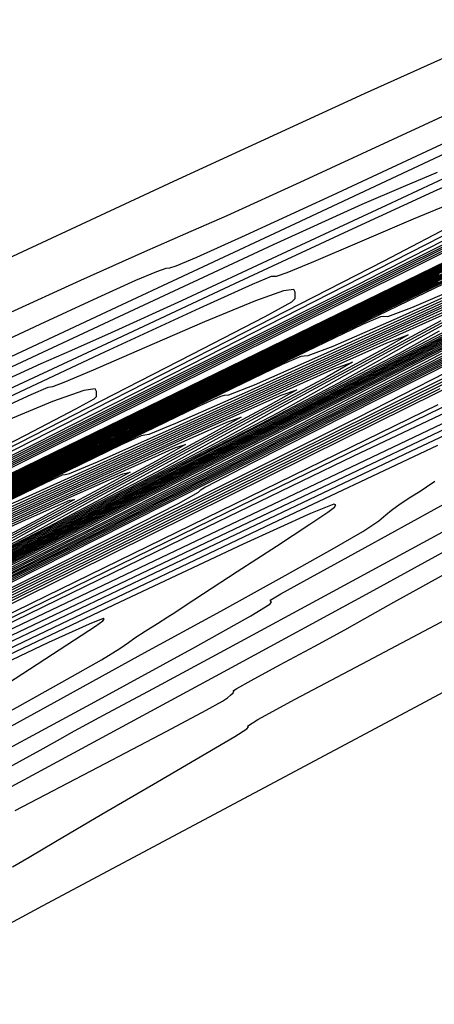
# Model space of a CAD drawing. Extents: x 3249832 to 3255657, y 13789405 to 13793316.
# Tile 80 of 256: x 3255034 to 3255049, y 13790405 to 13790441. Entities that reach past the tile are written whole.
import ezdxf

# ---------------------------------------------------------------- set-up
doc = ezdxf.new("R2010")
doc.units = 0
doc.header["$LTSCALE"] = 100
doc.header["$MEASUREMENT"] = 0
for name, color, linetype in [('GRATIO_CON', 10, 'CONTINUOUS'), ('GRATIO_ICON', 7, 'CONTINUOUS'), ('TARGETS_EAST', 7, 'CONTINUOUS')]:
    doc.layers.add(name, color=color, linetype=linetype)

# ---------------------------------------------------------------- blocks, each defined once
blk = doc.blocks.new('Gratio_032316_contours')
at = {"layer": 'GRATIO_CON', "color": 5, "linetype": 'Continuous', "flags": 128}
for points in [[(3255102.376, 13790454.514), (3255100.397, 13790453.348), (3255094.891, 13790450.473), (3255084.822, 13790445.409), (3255071.812, 13790438.943), (3255058.146, 13790432.178), (3255045.835, 13790426.086), (3255035.81, 13790421.121), (3255028.727, 13790417.609), (3255024.933, 13790415.721), (3255023.539, 13790415.016), (3255023.346, 13790414.902), (3255022.892, 13790414.661), (3255019.669, 13790413.075), (3255010.909, 13790408.8), (3254995.179, 13790401.142), (3254976.398, 13790392.004), (3254959.823, 13790383.94), (3254949.472, 13790378.903), (3254944.399, 13790376.446)], [(3254945.148, 13790381.07), (3254949.162, 13790383.059), (3254955.73, 13790386.315), (3254966.266, 13790391.54), (3254981.26, 13790398.975), (3254997.501, 13790407.03), (3255010.856, 13790413.652), (3255018.269, 13790417.325), (3255021.002, 13790418.677), (3255021.393, 13790418.869), (3255021.921, 13790419.126), (3255025.61, 13790420.926), (3255035.622, 13790425.808), (3255053.551, 13790434.549), (3255074.704, 13790444.861), (3255092.82, 13790453.693), (3255103.189, 13790458.746)], [(3255049.295, 13790427.903), (3255034.796, 13790420.73), (3255026.693, 13790416.724), (3255023.708, 13790415.247), (3255023.286, 13790415.027), (3255022.925, 13790414.83), (3255020.356, 13790413.553), (3255013.362, 13790410.128), (3255000.744, 13790403.978), (3254985.353, 13790396.486), (3254971.056, 13790389.526), (3254960.894, 13790384.575), (3254954.618, 13790381.525), (3254951.151, 13790379.867), (3254949.499, 13790379.134), (3254948.991, 13790379.009), (3254949.034, 13790379.21), (3254949.064, 13790379.461), (3254948.626, 13790379.499), (3254947.293, 13790379.064), (3254944.853, 13790378.016)], [(3254946.184, 13790381.412), (3254947.082, 13790381.93), (3254948.973, 13790382.908), (3254952.29, 13790384.566), (3254957.413, 13790387.106), (3254964.602, 13790390.669), (3254973.645, 13790395.151), (3254984.207, 13790400.388), (3254995.707, 13790406.09), (3255006.554, 13790411.469), (3255014.911, 13790415.613), (3255019.484, 13790417.879), (3255021.17, 13790418.713), (3255021.411, 13790418.832), (3255021.909, 13790419.077), (3255025.394, 13790420.779), (3255034.856, 13790425.394), (3255051.809, 13790433.66), (3255071.879, 13790443.444), (3255089.216, 13790451.897), (3255099.404, 13790456.862), (3255103.752, 13790458.972)], [(3255059.877, 13790433.255), (3255045.369, 13790426.058), (3255033.035, 13790419.96), (3255026.141, 13790416.558), (3255023.599, 13790415.307), (3255023.238, 13790415.124), (3255022.969, 13790414.975), (3255021.048, 13790414.016), (3255015.818, 13790411.449), (3255006.31, 13790406.812), (3254994.308, 13790400.967), (3254982.288, 13790395.111), (3254972.317, 13790390.248), (3254964.836, 13790386.604), (3254959.883, 13790384.214), (3254957.34, 13790383.037), (3254956.494, 13790382.733), (3254956.477, 13790382.887), (3254956.473, 13790383.098), (3254955.869, 13790383.032), (3254954.099, 13790382.369), (3254950.874, 13790380.933), (3254947.008, 13790379.13), (3254943.588, 13790377.507)], [(3254944.75, 13790380.444), (3254947.941, 13790382.052), (3254950.553, 13790383.395), (3254951.983, 13790384.176), (3254952.908, 13790384.715), (3254954.329, 13790385.486), (3254957.177, 13790386.934), (3254962.101, 13790389.386), (3254969.677, 13790393.142), (3254980.042, 13790398.279), (3254991.559, 13790403.987), (3255002.149, 13790409.236), (3255010.154, 13790413.204), (3255015.608, 13790415.909), (3255018.966, 13790417.574), (3255020.699, 13790418.432), (3255021.337, 13790418.749), (3255021.428, 13790418.796), (3255021.897, 13790419.027), (3255025.179, 13790420.632), (3255034.089, 13790424.979), (3255050.068, 13790432.771)], [(3255053.401, 13790430.143), (3255041.443, 13790424.212), (3255031.276, 13790419.186), (3255025.592, 13790416.384), (3255023.496, 13790415.356), (3255023.197, 13790415.208), (3255023.018, 13790415.109), (3255021.745, 13790414.471), (3255018.276, 13790412.767), (3255011.877, 13790409.645), (3255003.264, 13790405.448), (3254993.52, 13790400.697), (3254983.739, 13790395.92), (3254975.055, 13790391.683), (3254968.615, 13790388.56), (3254965.181, 13790386.939), (3254963.997, 13790386.457)], [(3254945.013, 13790380.535), (3254948.742, 13790382.401), (3254952.94, 13790384.512), (3254956.401, 13790386.275), (3254958.339, 13790387.304), (3254959.631, 13790388.018), (3254961.576, 13790389.042), (3254965.323, 13790390.931), (3254971.445, 13790393.976), (3254980.368, 13790398.398), (3254991.984, 13790404.155), (3255004.052, 13790410.136), (3255013.793, 13790414.964), (3255019.179, 13790417.635), (3255021.163, 13790418.62), (3255021.445, 13790418.764), (3255021.884, 13790418.982), (3255024.963, 13790420.487), (3255033.322, 13790424.566), (3255048.326, 13790431.882), (3255066.229, 13790440.611)], [(3255049.534, 13790428.495), (3255046.279, 13790426.832), (3255040.45, 13790423.92), (3255033.591, 13790420.518), (3255027.76, 13790417.636), (3255024.224, 13790415.894), (3255021.094, 13790414.362), (3255015.688, 13790411.719), (3255006.327, 13790407.138), (3254995.327, 13790401.759), (3254986.003, 13790397.216), (3254980.841, 13790394.733), (3254978.999, 13790393.904), (3254978.805, 13790393.917), (3254978.682, 13790394), (3254977.434, 13790393.553), (3254973.963, 13790392.02), (3254967.701, 13790389.106), (3254960.213, 13790385.567), (3254953.595, 13790382.421), (3254949.446, 13790380.449), (3254947.372, 13790379.477), (3254946.479, 13790379.092), (3254946.011, 13790378.941)], [(3254946.059, 13790380.94), (3254947.772, 13790381.83), (3254951.223, 13790383.563), (3254956.727, 13790386.317), (3254962.938, 13790389.431), (3254968.097, 13790392.035), (3254971.051, 13790393.558), (3254973.079, 13790394.624), (3254976.069, 13790396.153), (3254981.433, 13790398.835), (3254988.675, 13790402.432), (3254996.825, 13790406.471), (3255004.927, 13790410.485), (3255012.077, 13790414.029), (3255017.386, 13790416.664), (3255020.647, 13790418.283), (3255024.38, 13790420.118), (3255031.789, 13790423.737), (3255044.843, 13790430.104), (3255060.579, 13790437.777)], [(3255055.59, 13790431.832), (3255047.096, 13790427.55), (3255042.387, 13790425.168), (3255040.696, 13790424.297), (3255040.5, 13790424.168), (3255040.424, 13790424.091), (3255039.681, 13790423.683), (3255037.636, 13790422.638), (3255033.974, 13790420.808), (3255029.665, 13790418.671), (3255026.001, 13790416.86), (3255023.953, 13790415.851), (3255023.197, 13790415.481), (3255023.088, 13790415.431), (3255023.087, 13790415.432), (3255023.087, 13790415.432), (3255023.087, 13790415.43), (3255022.858, 13790415.316), (3255021.257, 13790414.529), (3255016.908, 13790412.397), (3255009.127, 13790408.585), (3254999.983, 13790404.113)], [(3254954.328, 13790385.077), (3254960.72, 13790388.274), (3254967.938, 13790391.89), (3254973.945, 13790394.915), (3254977.407, 13790396.686), (3254979.803, 13790397.927), (3254983.316, 13790399.708), (3254989.487, 13790402.788), (3254997.29, 13790406.66), (3255005.054, 13790410.507), (3255011.398, 13790413.65), (3255016.089, 13790415.975), (3255019.182, 13790417.512), (3255021.162, 13790418.497), (3255024.23, 13790420.005), (3255031.022, 13790423.323), (3255043.101, 13790429.215), (3255057.754, 13790436.36)], [(3255058.974, 13790433.609), (3255047.534, 13790427.838), (3255037.818, 13790422.946), (3255032.403, 13790420.216), (3255030.427, 13790419.214), (3255030.163, 13790419.069), (3255030.132, 13790419.037), (3255029.828, 13790418.871), (3255028.994, 13790418.444), (3255027.498, 13790417.697), (3255025.739, 13790416.824), (3255024.243, 13790416.085), (3255023.407, 13790415.673), (3255023.099, 13790415.521), (3255023.055, 13790415.498), (3255022.873, 13790415.405), (3255021.597, 13790414.775), (3255018.131, 13790413.073), (3255011.929, 13790410.033), (3255004.639, 13790406.468), (3254998.461, 13790403.457)], [(3254957.433, 13790386.591), (3254964.712, 13790390.232), (3254972.937, 13790394.35), (3254979.793, 13790397.795), (3254983.763, 13790399.813), (3254986.526, 13790401.229), (3254990.563, 13790403.264), (3254997.542, 13790406.74), (3255005.905, 13790410.888), (3255013.283, 13790414.543), (3255017.869, 13790416.814), (3255020.102, 13790417.922), (3255020.979, 13790418.361), (3255021.677, 13790418.711), (3255024.081, 13790419.892), (3255030.256, 13790422.909), (3255041.36, 13790428.327), (3255054.929, 13790434.943)], [(3255053.531, 13790430.927), (3255041.449, 13790424.837), (3255031.178, 13790419.668), (3255025.439, 13790416.781), (3255023.324, 13790415.716), (3255023.023, 13790415.562), (3255022.888, 13790415.491), (3255021.937, 13790415.019), (3255019.354, 13790413.748), (3255014.731, 13790411.481), (3255009.296, 13790408.822), (3255004.69, 13790406.577), (3255002.139, 13790405.35), (3255001.229, 13790404.941), (3255001.133, 13790404.947), (3255000.89, 13790404.902), (3254999, 13790404.075), (3254993.828, 13790401.672), (3254984.528, 13790397.279), (3254973.418, 13790392.003), (3254963.602, 13790387.334), (3254957.451, 13790384.41)], [(3254955.42, 13790385.538), (3254960.539, 13790388.105), (3254968.704, 13790392.19), (3254977.936, 13790396.809), (3254985.641, 13790400.675), (3254990.073, 13790402.918), (3254992.881, 13790404.349), (3254996.563, 13790406.203), (3255002.827, 13790409.321), (3255010.227, 13790412.992), (3255016.525, 13790416.116), (3255020.339, 13790418.009), (3255023.699, 13790419.665), (3255029.489, 13790422.496), (3255039.618, 13790427.438), (3255052.104, 13790433.527)], [(3255056.339, 13790432.483), (3255047.938, 13790428.228), (3255038.052, 13790423.245), (3255029.649, 13790419.017), (3255024.952, 13790416.656), (3255023.221, 13790415.788), (3255022.972, 13790415.666), (3255022.97, 13790415.668), (3255022.968, 13790415.669), (3255022.967, 13790415.669), (3255022.924, 13790415.647), (3255022.622, 13790415.497), (3255021.802, 13790415.094), (3255020.334, 13790414.374), (3255018.609, 13790413.531), (3255017.147, 13790412.818), (3255016.338, 13790412.429), (3255016.049, 13790412.299), (3255016.018, 13790412.301), (3255015.696, 13790412.169), (3255013.377, 13790411.089), (3255007.071, 13790408.106), (3254995.747, 13790402.727)], [(3254957.43, 13790386.431), (3254960.519, 13790388.009), (3254966.749, 13790391.134), (3254976.689, 13790396.105), (3254987.935, 13790401.728), (3254997.336, 13790406.435), (3255002.653, 13790409.107), (3255005.274, 13790410.433), (3255007.496, 13790411.551), (3255011.025, 13790413.307), (3255015.193, 13790415.376), (3255018.74, 13790417.136), (3255020.959, 13790418.239), (3255023.347, 13790419.416), (3255027.955, 13790421.669), (3255036.09, 13790425.638), (3255046.093, 13790430.517), (3255055.564, 13790435.136)], [(3255052.609, 13790430.66), (3255045.141, 13790426.878), (3255036.354, 13790422.449), (3255028.884, 13790418.691), (3255024.709, 13790416.594), (3255023.169, 13790415.823), (3255022.946, 13790415.716), (3255022.585, 13790415.548), (3255020.073, 13790414.356), (3255013.26, 13790411.115), (3255001.031, 13790405.297), (3254986.427, 13790398.347), (3254973.522, 13790392.207), (3254965.43, 13790388.358), (3254961.398, 13790386.453)], [(3254958.331, 13790386.769), (3254959.704, 13790387.53), (3254963.068, 13790389.245), (3254969.854, 13790392.648), (3254980.682, 13790398.063), (3254992.934, 13790404.188), (3255003.184, 13790409.315), (3255008.943, 13790412.202), (3255011.47, 13790413.474), (3255012.963, 13790414.225), (3255015.124, 13790415.301), (3255017.676, 13790416.568), (3255019.848, 13790417.647), (3255021.269, 13790418.354), (3255023.171, 13790419.292), (3255027.188, 13790421.256), (3255034.344, 13790424.748), (3255043.235, 13790429.084), (3255051.849, 13790433.285)], [(3255052.701, 13790430.8), (3255048.879, 13790428.838), (3255042.345, 13790425.528), (3255034.656, 13790421.653), (3255028.119, 13790418.366), (3255024.465, 13790416.531), (3255023.117, 13790415.858), (3255022.922, 13790415.766), (3255022.92, 13790415.768), (3255022.918, 13790415.77), (3255022.917, 13790415.77), (3255022.575, 13790415.606), (3255020.18, 13790414.464), (3255013.678, 13790411.367), (3255002.001, 13790405.809), (3254988.027, 13790399.159), (3254975.618, 13790393.254), (3254967.731, 13790389.503), (3254963.691, 13790387.594), (3254961.918, 13790386.783)], [(3254959.679, 13790386.761), (3254959.609, 13790386.907), (3254959.611, 13790387.087), (3254959.842, 13790387.364), (3254960.493, 13790387.812), (3254961.978, 13790388.628), (3254965.618, 13790390.481), (3254972.959, 13790394.162), (3254984.674, 13790400.02), (3254997.933, 13790406.647), (3255009.032, 13790412.195), (3255015.233, 13790415.297), (3255017.666, 13790416.516), (3255018.429, 13790416.899), (3255019.223, 13790417.294), (3255020.159, 13790417.76), (3255020.956, 13790418.157), (3255021.579, 13790418.47), (3255022.995, 13790419.167), (3255026.421, 13790420.843), (3255032.598, 13790423.857), (3255040.378, 13790427.651), (3255048.134, 13790431.435), (3255054.572, 13790434.577)], [(3255050.906, 13790429.99), (3255048.463, 13790428.716), (3255045.15, 13790427.015), (3255039.549, 13790424.179), (3255032.958, 13790420.857), (3255027.355, 13790418.04), (3255024.222, 13790416.469), (3255023.065, 13790415.894), (3255022.897, 13790415.815), (3255022.895, 13790415.818), (3255022.894, 13790415.819), (3255022.894, 13790415.818), (3255022.569, 13790415.659), (3255020.289, 13790414.57), (3255014.097, 13790411.619), (3255002.972, 13790406.322), (3254989.628, 13790399.971), (3254977.714, 13790394.302)], [(3254975.61, 13790395.449), (3254987.64, 13790401.466), (3255001.232, 13790408.259), (3255012.603, 13790413.944), (3255019.086, 13790417.185), (3255022.469, 13790418.868), (3255025.654, 13790420.429), (3255030.853, 13790422.967), (3255037.52, 13790426.218), (3255044.419, 13790429.584), (3255050.541, 13790432.572)], [(3255053.514, 13790431.465), (3255046.345, 13790427.817), (3255042.23, 13790425.709), (3255039.986, 13790424.549), (3255037.69, 13790423.37), (3255033.956, 13790421.479), (3255029.562, 13790419.265), (3255025.825, 13790417.389), (3255023.735, 13790416.344), (3255022.963, 13790415.961), (3255022.851, 13790415.908), (3255022.559, 13790415.764), (3255020.507, 13790414.781), (3255014.936, 13790412.121), (3255004.913, 13790407.347), (3254992.829, 13790401.595), (3254981.906, 13790396.398), (3254974.633, 13790392.94)], [(3254979.658, 13790397.397), (3254990.739, 13790402.94), (3255003.135, 13790409.136), (3255013.464, 13790414.299), (3255019.305, 13790417.219), (3255022.067, 13790418.595), (3255024.12, 13790419.603), (3255027.361, 13790421.185), (3255031.804, 13790423.353), (3255036.99, 13790425.883), (3255042.478, 13790428.563), (3255047.901, 13790431.212), (3255052.911, 13790433.66)], [(3255049.846, 13790429.656), (3255042.23, 13790425.784), (3255037.892, 13790423.569), (3255035.748, 13790422.465), (3255033.96, 13790421.548), (3255031.159, 13790420.129), (3255027.864, 13790418.469), (3255025.061, 13790417.062), (3255023.494, 13790416.278), (3255022.915, 13790415.991), (3255022.831, 13790415.949), (3255022.555, 13790415.813), (3255020.618, 13790414.883), (3255015.356, 13790412.371), (3255005.883, 13790407.859), (3254994.43, 13790402.407), (3254984.002, 13790397.446), (3254976.934, 13790394.085)], [(3254974.72, 13790394.877), (3254981.682, 13790398.371), (3254992.288, 13790403.677), (3255004.086, 13790409.574), (3255013.895, 13790414.477), (3255019.414, 13790417.236), (3255021.865, 13790418.459), (3255023.352, 13790419.19), (3255025.615, 13790420.295), (3255028.946, 13790421.92), (3255033.275, 13790424.033), (3255038.446, 13790426.558), (3255043.966, 13790429.255), (3255049.255, 13790431.839)], [(3255055.662, 13790432.674), (3255046.178, 13790427.846), (3255038.115, 13790423.751), (3255033.554, 13790421.429), (3255031.51, 13790420.381), (3255030.23, 13790419.725), (3255028.363, 13790418.78), (3255026.166, 13790417.673), (3255024.298, 13790416.734), (3255023.252, 13790416.212), (3255022.866, 13790416.021), (3255022.81, 13790415.996), (3255022.809, 13790415.996), (3255022.809, 13790415.994), (3255022.81, 13790415.99), (3255022.552, 13790415.86), (3255020.729, 13790414.985), (3255015.776, 13790412.621), (3255006.854, 13790408.371), (3254996.031, 13790403.219), (3254986.098, 13790398.493), (3254979.235, 13790395.23)], [(3254976.949, 13790395.953), (3254983.706, 13790399.345), (3254993.838, 13790404.414), (3255005.037, 13790410.013), (3255014.325, 13790414.655), (3255019.523, 13790417.253), (3255021.664, 13790418.322), (3255022.585, 13790418.777), (3255023.87, 13790419.404), (3255026.088, 13790420.487), (3255029.56, 13790422.182), (3255034.414, 13790424.554), (3255040.031, 13790427.298), (3255045.599, 13790430.018), (3255050.418, 13790432.372)], [(3255052.52, 13790431.129), (3255042.51, 13790426.037), (3255033.999, 13790421.718), (3255029.216, 13790419.288), (3255027.272, 13790418.297), (3255026.5, 13790417.903), (3255025.566, 13790417.43), (3255024.468, 13790416.876), (3255023.534, 13790416.407), (3255023.011, 13790416.146), (3255022.818, 13790416.05), (3255022.79, 13790416.037), (3255022.79, 13790416.036), (3255022.79, 13790416.034), (3255022.791, 13790416.03), (3255022.549, 13790415.908), (3255020.84, 13790415.087), (3255016.196, 13790412.871), (3255007.825, 13790408.883), (3254997.631, 13790404.031), (3254988.194, 13790399.541), (3254981.536, 13790396.376), (3254977.445, 13790394.44)], [(3254979.178, 13790397.029), (3254985.73, 13790400.319), (3254995.387, 13790405.151), (3255005.989, 13790410.451), (3255014.756, 13790414.832), (3255019.76, 13790417.333), (3255022.489, 13790418.687), (3255025.281, 13790420.056), (3255029.898, 13790422.312), (3255035.783, 13790425.188), (3255041.802, 13790428.129), (3255046.988, 13790430.662), (3255051.044, 13790432.639)], [(3255056.376, 13790433.222), (3255047.912, 13790428.889), (3255037.949, 13790423.823), (3255029.478, 13790419.527), (3255024.744, 13790417.126), (3255023.001, 13790416.239), (3255022.753, 13790416.109), (3255022.542, 13790416.002), (3255021.061, 13790415.291), (3255017.036, 13790413.37), (3255009.766, 13790409.908), (3255000.833, 13790405.655), (3254992.386, 13790401.637), (3254986.138, 13790398.666), (3254982.03, 13790396.722), (3254979.563, 13790395.573)], [(3254979.873, 13790397.266), (3254983.636, 13790399.181), (3254989.778, 13790402.267), (3254998.485, 13790406.626), (3255007.891, 13790411.329), (3255015.616, 13790415.19), (3255019.991, 13790417.377), (3255022.193, 13790418.472), (3255024.11, 13790419.414), (3255027.224, 13790420.937), (3255031.39, 13790422.972), (3255036.055, 13790425.252), (3255040.676, 13790427.509), (3255044.749, 13790429.495), (3255047.776, 13790430.963), (3255047.776, 13790430.963), (3255049.429, 13790431.75)], [(3255054.424, 13790432.277), (3255046.446, 13790428.193), (3255037.056, 13790423.418), (3255029.072, 13790419.369), (3255024.61, 13790417.106), (3255022.967, 13790416.271), (3255022.733, 13790416.148), (3255022.539, 13790416.05), (3255021.172, 13790415.393), (3255017.456, 13790413.62), (3255010.737, 13790410.42), (3255002.433, 13790406.467), (3254994.482, 13790402.685), (3254988.439, 13790399.812), (3254984.322, 13790397.863), (3254981.769, 13790396.672), (3254980.412, 13790396.067)], [(3254979.951, 13790397.206), (3254982.107, 13790398.344), (3254985.865, 13790400.257), (3254991.802, 13790403.241), (3255000.035, 13790407.363), (3255008.842, 13790411.767), (3255016.046, 13790415.368), (3255020.106, 13790417.399), (3255022.045, 13790418.365), (3255023.524, 13790419.093), (3255025.887, 13790420.249), (3255029.193, 13790421.865), (3255033.181, 13790423.813), (3255037.521, 13790425.933), (3255041.602, 13790427.923), (3255044.745, 13790429.449), (3255044.745, 13790429.449), (3255046.474, 13790430.276), (3255047.126, 13790430.562), (3255047.242, 13790430.565), (3255047.391, 13790430.561), (3255048.27, 13790430.886), (3255050.604, 13790431.893)], [(3255052.471, 13790431.332), (3255044.98, 13790427.497), (3255036.163, 13790423.014), (3255028.666, 13790419.212), (3255024.477, 13790417.087), (3255022.934, 13790416.302), (3255022.714, 13790416.187), (3255022.536, 13790416.097), (3255021.282, 13790415.495), (3255017.876, 13790413.87), (3255011.708, 13790410.932), (3255004.034, 13790407.279), (3254996.578, 13790403.732)], [(3255001.584, 13790408.1), (3255009.794, 13790412.206), (3255016.476, 13790415.547), (3255020.221, 13790417.421), (3255021.896, 13790418.258), (3255022.938, 13790418.772), (3255024.55, 13790419.561), (3255026.996, 13790420.757), (3255030.307, 13790422.375), (3255034.365, 13790424.356), (3255038.455, 13790426.351), (3255041.715, 13790427.935), (3255041.715, 13790427.935), (3255043.52, 13790428.801), (3255044.199, 13790429.104), (3255044.315, 13790429.114), (3255044.467, 13790429.119), (3255045.382, 13790429.47), (3255047.819, 13790430.531), (3255052.157, 13790432.49)], [(3255050.518, 13790430.387), (3255043.514, 13790426.801), (3255035.27, 13790422.608), (3255028.261, 13790419.052), (3255024.182, 13790416.984), (3255021.599, 13790415.704), (3255018.296, 13790414.121), (3255012.678, 13790411.444), (3255005.635, 13790408.091), (3254998.674, 13790404.78)], [(3255003.133, 13790408.837), (3255010.745, 13790412.645), (3255016.906, 13790415.725), (3255020.435, 13790417.491), (3255022.536, 13790418.535), (3255025.012, 13790419.75), (3255029.123, 13790421.76), (3255033.961, 13790424.121), (3255038.078, 13790426.126), (3255038.078, 13790426.126), (3255040.387, 13790427.239), (3255041.249, 13790427.635), (3255041.389, 13790427.663), (3255041.543, 13790427.678), (3255042.493, 13790428.053), (3255045.033, 13790429.17), (3255049.559, 13790431.219)], [(3255050.023, 13790430.283), (3255046.613, 13790428.498), (3255040.582, 13790425.41), (3255033.484, 13790421.8), (3255027.449, 13790418.738), (3255023.946, 13790416.963), (3255021.791, 13790415.894), (3255019.136, 13790414.62), (3255014.62, 13790412.468), (3255008.836, 13790409.715), (3255002.866, 13790406.876)], [(3254999.898, 13790407.137), (3255006.232, 13790410.312), (3255012.647, 13790413.522), (3255017.767, 13790416.083), (3255020.674, 13790417.538), (3255022.305, 13790418.352), (3255024.062, 13790419.216), (3255024.062, 13790419.216), (3255026.942, 13790420.625), (3255030.332, 13790422.28), (3255033.217, 13790423.684), (3255034.834, 13790424.464), (3255035.438, 13790424.741), (3255035.536, 13790424.761), (3255035.695, 13790424.795), (3255036.717, 13790425.221), (3255039.462, 13790426.447), (3255044.363, 13790428.676), (3255050.126, 13790431.306)], [(3255049.275, 13790430.013), (3255047.801, 13790429.197), (3255044.66, 13790427.553), (3255039.117, 13790424.714), (3255032.591, 13790421.396), (3255027.043, 13790418.581), (3255023.829, 13790416.952), (3255021.888, 13790415.988), (3255019.556, 13790414.87), (3255015.59, 13790412.98), (3255010.436, 13790410.527), (3255004.962, 13790407.924), (3254999.943, 13790405.539)], [(3255001.922, 13790408.111), (3255007.781, 13790411.049), (3255013.599, 13790413.96), (3255018.197, 13790416.261), (3255020.793, 13790417.562), (3255022.19, 13790418.26), (3255023.588, 13790418.949), (3255023.588, 13790418.949), (3255025.852, 13790420.057), (3255028.518, 13790421.359), (3255030.786, 13790422.463), (3255032.057, 13790423.076), (3255032.532, 13790423.295), (3255032.609, 13790423.31), (3255032.771, 13790423.353), (3255033.828, 13790423.805), (3255036.677, 13790425.086), (3255041.765, 13790427.405), (3255047.749, 13790430.138), (3255052.84, 13790432.451)], [(3255049.785, 13790430.441), (3255048.068, 13790429.505), (3255046.966, 13790428.878), (3255045.579, 13790428.111), (3255042.708, 13790426.608), (3255037.651, 13790424.019), (3255031.698, 13790420.992), (3255026.637, 13790418.424), (3255023.711, 13790416.941), (3255021.984, 13790416.083), (3255019.976, 13790415.119), (3255016.561, 13790413.492), (3255012.037, 13790411.339), (3255007.058, 13790408.972), (3255002.244, 13790406.684)], [(3254999.239, 13790406.712), (3255003.946, 13790409.085), (3255009.33, 13790411.786), (3255014.55, 13790414.399), (3255018.627, 13790416.44), (3255020.913, 13790417.586), (3255022.075, 13790418.169), (3255023.113, 13790418.682), (3255023.113, 13790418.682), (3255024.762, 13790419.49), (3255026.703, 13790420.438), (3255028.355, 13790421.242), (3255029.281, 13790421.689), (3255029.627, 13790421.848), (3255029.683, 13790421.859), (3255029.847, 13790421.911), (3255030.94, 13790422.389), (3255033.892, 13790423.724), (3255039.166, 13790426.134), (3255045.372, 13790428.971), (3255050.651, 13790431.371)], [(3255049.652, 13790430.468), (3255047.559, 13790429.343), (3255045.78, 13790428.377), (3255044.657, 13790427.743), (3255043.356, 13790427.025), (3255040.755, 13790425.663), (3255036.185, 13790423.323), (3255030.805, 13790420.587), (3255026.231, 13790418.267), (3255023.593, 13790416.93), (3255022.081, 13790416.178), (3255020.396, 13790415.369), (3255017.532, 13790414.005), (3255013.638, 13790412.152), (3255009.154, 13790410.019), (3255004.545, 13790407.829), (3255000.369, 13790405.851)], [(3255001.468, 13790407.787), (3255005.97, 13790410.058), (3255010.879, 13790412.523), (3255015.501, 13790414.838), (3255019.057, 13790416.618), (3255021.032, 13790417.61), (3255021.96, 13790418.077), (3255022.639, 13790418.415), (3255022.639, 13790418.415), (3255023.672, 13790418.922), (3255024.888, 13790419.517), (3255025.924, 13790420.021), (3255026.504, 13790420.301), (3255026.721, 13790420.401), (3255026.756, 13790420.408), (3255026.922, 13790420.47), (3255028.052, 13790420.973), (3255031.106, 13790422.363), (3255036.568, 13790424.863), (3255042.995, 13790427.803), (3255048.462, 13790430.291), (3255051.475, 13790431.632)], [(3255031.964, 13790422.593), (3255038.598, 13790425.632), (3255044.243, 13790428.205), (3255047.349, 13790429.594), (3255048.132, 13790429.886), (3255047.245, 13790429.371), (3255045.346, 13790428.346), (3255043.107, 13790427.147), (3255041.204, 13790426.12), (3255040.039, 13790425.472), (3255038.912, 13790424.853), (3255036.85, 13790423.773), (3255033.253, 13790421.931)], [(3255031.215, 13790422.175), (3255037.339, 13790424.978), (3255042.548, 13790427.352), (3255045.409, 13790428.631), (3255046.089, 13790428.878), (3255045.154, 13790428.341), (3255043.192, 13790427.285), (3255040.881, 13790426.049), (3255038.916, 13790424.992), (3255037.73, 13790424.337), (3255036.69, 13790423.767), (3255034.897, 13790422.828), (3255031.787, 13790421.236)], [(3255030.466, 13790421.756), (3255036.079, 13790424.324), (3255040.854, 13790426.5), (3255043.469, 13790427.668), (3255044.046, 13790427.87), (3255043.062, 13790427.311), (3255041.039, 13790426.223), (3255038.655, 13790424.951), (3255036.628, 13790423.864), (3255035.421, 13790423.202), (3255034.467, 13790422.681), (3255032.945, 13790421.883)], [(3255029.717, 13790421.337), (3255034.82, 13790423.67), (3255039.16, 13790425.648), (3255041.53, 13790426.706), (3255042.003, 13790426.862), (3255040.971, 13790426.281), (3255038.886, 13790425.162), (3255036.429, 13790423.853), (3255034.34, 13790422.735), (3255033.112, 13790422.067)], [(3255032.3, 13790422.362), (3255035.771, 13790423.943), (3255037.65, 13790424.78), (3255037.917, 13790424.846), (3255036.789, 13790424.221), (3255034.579, 13790423.04), (3255031.976, 13790421.656)], [(3255031.041, 13790421.708), (3255034.077, 13790423.09), (3255035.71, 13790423.818), (3255035.874, 13790423.839), (3255034.698, 13790423.192), (3255032.426, 13790421.979)]]:
    blk.add_lwpolyline(points, dxfattribs=at)
at = {"layer": 'GRATIO_CON', "color": 1, "linetype": 'Continuous', "flags": 128}
for points in [[(3254945.045, 13790381.258), (3254946.388, 13790381.847), (3254948.907, 13790383.054), (3254954.168, 13790385.647), (3254963.997, 13790390.517), (3254979.148, 13790398.031), (3254996.082, 13790406.429), (3255010.191, 13790413.424), (3255018.044, 13790417.314), (3255020.939, 13790418.746), (3255021.355, 13790418.948), (3255021.837, 13790419.187), (3255025.206, 13790420.862), (3255034.351, 13790425.409), (3255050.715, 13790433.544), (3255069.96, 13790443.12), (3255086.304, 13790451.271), (3255095.431, 13790455.858), (3255098.902, 13790457.644), (3255099.744, 13790458.117), (3255100.437, 13790458.501), (3255101.262, 13790458.952), (3255101.954, 13790459.362)], [(3255050.166, 13790440.367), (3255046.518, 13790438.737), (3255039.519, 13790435.511), (3255031.089, 13790431.592)], [(3254953.231, 13790386.173), (3254956.146, 13790387.49), (3254957.815, 13790388.163), (3254958.506, 13790388.341), (3254958.747, 13790388.308), (3254959.089, 13790388.353), (3254960.178, 13790388.801), (3254962.686, 13790389.981), (3254967.192, 13790392.179), (3254973.917, 13790395.497), (3254982.993, 13790399.992), (3254994.132, 13790405.514), (3255005.368, 13790411.086), (3255014.317, 13790415.523), (3255019.251, 13790417.967), (3255021.069, 13790418.867), (3255021.33, 13790418.996), (3255021.747, 13790419.206), (3255024.669, 13790420.663), (3255032.602, 13790424.61), (3255046.798, 13790431.669), (3255063.494, 13790439.977)], [(3255054.052, 13790440.051), (3255048.713, 13790437.581), (3255044.153, 13790435.474), (3255041.471, 13790434.258), (3255039.958, 13790433.597), (3255038.449, 13790432.937), (3255036.102, 13790431.876), (3255033.366, 13790430.626)], [(3255027.142, 13790405.082), (3255027.74, 13790405.35), (3255027.959, 13790405.453), (3255027.99, 13790405.47), (3255027.994, 13790405.464), (3255028.002, 13790405.448), (3255028.015, 13790405.423), (3255028.068, 13790405.409), (3255028.331, 13790405.508), (3255029.014, 13790405.843), (3255030.216, 13790406.477), (3255031.61, 13790407.229), (3255032.764, 13790407.861), (3255033.504, 13790408.272), (3255034.701, 13790408.92), (3255037.483, 13790410.406), (3255042.494, 13790413.07), (3255048.419, 13790416.227), (3255053.458, 13790418.932)], [(3255049.221, 13790427.313), (3255034.843, 13790420.291), (3255026.817, 13790416.371), (3255023.861, 13790414.924), (3255023.442, 13790414.709), (3255023.08, 13790414.513), (3255020.502, 13790413.236), (3255013.49, 13790409.805), (3255000.924, 13790403.68), (3254986.093, 13790396.441), (3254973.384, 13790390.202), (3254973.384, 13790390.202), (3254966.124, 13790386.563)], [(3254978.984, 13790398.114), (3254985.477, 13790401.303), (3254993.667, 13790405.348), (3255001.989, 13790409.467), (3255009.116, 13790412.998), (3255014.654, 13790415.743), (3255018.443, 13790417.622), (3255020.457, 13790418.62), (3255021.2, 13790418.988), (3255021.305, 13790419.043), (3255021.657, 13790419.225), (3255024.132, 13790420.463), (3255030.853, 13790423.81), (3255042.881, 13790429.794), (3255057.028, 13790436.834)], [(3255049.729, 13790437.044), (3255045.346, 13790435.005), (3255042.153, 13790433.531), (3255040.357, 13790432.719), (3255039.598, 13790432.4), (3255039.374, 13790432.337), (3255039.229, 13790432.317), (3255038.888, 13790432.202), (3255038.119, 13790431.878), (3255036.722, 13790431.244), (3255034.608, 13790430.264), (3255031.716, 13790428.914)], [(3254977.181, 13790397.916), (3254983.242, 13790400.756), (3254986.653, 13790402.312), (3254987.95, 13790402.848), (3254988.21, 13790402.894), (3254988.528, 13790402.986), (3254990.065, 13790403.697), (3254993.996, 13790405.611), (3255000.905, 13790409.013), (3255008.985, 13790413.008), (3255015.838, 13790416.404), (3255019.954, 13790418.45), (3255023.393, 13790420.166), (3255029.103, 13790423.012), (3255038.964, 13790427.919), (3255050.562, 13790433.691)], [(3255050.855, 13790437.176), (3255043.982, 13790433.965), (3255036.853, 13790430.625), (3255030.602, 13790427.702), (3255025.638, 13790425.387), (3255022.191, 13790423.781), (3255020.352, 13790422.923), (3255019.674, 13790422.607), (3255019.577, 13790422.562), (3255019.575, 13790422.565), (3255019.573, 13790422.569), (3255019.57, 13790422.573), (3255019.569, 13790422.575), (3255019.567, 13790422.577), (3255019.563, 13790422.584), (3255019.563, 13790422.584), (3255019.417, 13790422.524), (3255018.436, 13790422.033), (3255015.787, 13790420.674), (3255010.97, 13790418.184), (3255004.82, 13790415.001), (3254998.502, 13790411.738)], [(3255033.606, 13790410.356), (3255034.213, 13790410.71), (3255035.184, 13790411.287), (3255036.888, 13790412.285), (3255038.924, 13790413.473), (3255040.701, 13790414.51), (3255041.764, 13790415.138), (3255042.208, 13790415.417), (3255042.268, 13790415.487), (3255042.233, 13790415.513), (3255042.616, 13790415.756), (3255043.984, 13790416.505), (3255046.657, 13790417.92), (3255049.957, 13790419.664)], [(3255053.302, 13790429.121), (3255041.452, 13790423.349), (3255031.443, 13790418.462), (3255025.856, 13790415.735), (3255023.797, 13790414.729), (3255023.504, 13790414.582), (3255023.326, 13790414.483), (3255022.058, 13790413.852), (3255018.606, 13790412.16), (3255012.419, 13790409.142), (3255005.117, 13790405.578), (3254998.859, 13790402.506), (3254998.859, 13790402.506), (3254995.284, 13790400.714), (3254993.935, 13790399.987), (3254993.831, 13790399.857), (3254993.921, 13790399.82), (3254992.87, 13790399.213), (3254989.271, 13790397.339), (3254982.372, 13790393.822), (3254974.031, 13790389.588), (3254966.761, 13790385.886)], [(3255033.704, 13790412.421), (3255036.747, 13790414.017), (3255039.271, 13790415.334), (3255040.715, 13790416.098), (3255041.312, 13790416.434), (3255041.493, 13790416.56), (3255041.609, 13790416.659), (3255041.701, 13790416.746), (3255041.732, 13790416.797), (3255041.712, 13790416.814), (3255041.84, 13790416.903), (3255042.365, 13790417.195), (3255043.423, 13790417.765), (3255044.711, 13790418.457), (3255045.812, 13790419.056), (3255046.538, 13790419.47), (3255047.605, 13790420.075), (3255049.956, 13790421.37)], [(3255049.756, 13790427.147), (3255046.129, 13790425.427), (3255040.358, 13790422.636), (3255033.682, 13790419.384), (3255028.044, 13790416.632), (3255024.897, 13790415.095), (3255023.737, 13790414.529), (3255023.571, 13790414.448), (3255023.267, 13790414.292), (3255021.145, 13790413.217), (3255015.385, 13790410.304), (3255005.069, 13790405.091), (3254992.887, 13790398.93), (3254982.432, 13790393.628), (3254976.412, 13790390.546), (3254974.003, 13790389.272), (3254973.492, 13790388.949), (3254973.363, 13790388.815), (3254972.866, 13790388.497), (3254971.444, 13790387.717), (3254968.798, 13790386.327)], [(3255001.132, 13790409.659), (3255010.338, 13790414.022), (3255015.491, 13790416.461), (3255017.394, 13790417.355), (3255017.674, 13790417.48), (3255017.708, 13790417.49), (3255017.873, 13790417.566), (3255018.294, 13790417.771), (3255019.034, 13790418.135), (3255019.9, 13790418.563), (3255020.635, 13790418.928), (3255021.045, 13790419.132), (3255021.196, 13790419.21), (3255021.217, 13790419.224), (3255021.379, 13790419.31), (3255022.515, 13790419.881), (3255025.603, 13790421.42), (3255031.129, 13790424.17), (3255037.629, 13790427.405), (3255043.149, 13790430.158), (3255046.339, 13790431.762), (3255048.26, 13790432.745), (3255050.579, 13790433.939)], [(3255051.36, 13790436.517), (3255047.324, 13790434.634), (3255043.322, 13790432.769), (3255039.805, 13790431.138), (3255037.221, 13790429.953), (3255035.768, 13790429.307), (3255034.647, 13790428.817), (3255032.811, 13790427.984)], [(3255030.225, 13790411.503), (3255035.402, 13790414.295), (3255041.509, 13790417.595), (3255046.739, 13790420.431), (3255049.754, 13790422.085)], [(3255061.258, 13790432.257), (3255048.865, 13790426.37), (3255038.28, 13790421.325), (3255032.286, 13790418.473), (3255029.785, 13790417.288), (3255028.711, 13790416.778), (3255027.414, 13790416.151), (3255025.913, 13790415.42), (3255024.646, 13790414.801), (3255023.938, 13790414.455), (3255023.677, 13790414.328), (3255023.64, 13790414.307), (3255023.418, 13790414.191), (3255021.858, 13790413.398), (3255017.622, 13790411.254), (3255010.035, 13790407.419), (3255001.075, 13790402.888)], [(3255050.725, 13790435.879), (3255049.054, 13790435.137), (3255045.939, 13790433.701), (3255041.753, 13790431.752), (3255037.054, 13790429.559), (3255032.392, 13790427.387)], [(3254996.256, 13790407.541), (3255006.058, 13790412.177), (3255014.471, 13790416.158), (3255019.185, 13790418.379), (3255020.927, 13790419.188), (3255021.182, 13790419.293), (3255021.182, 13790419.293), (3255021.186, 13790419.288), (3255021.187, 13790419.287), (3255021.187, 13790419.289), (3255021.285, 13790419.341), (3255021.976, 13790419.688), (3255023.853, 13790420.624), (3255027.212, 13790422.295), (3255031.163, 13790424.262), (3255034.518, 13790425.935), (3255036.52, 13790426.942), (3255038.132, 13790427.766), (3255040.746, 13790429.103), (3255045.255, 13790431.402), (3255050.561, 13790434.11)], [(3255049.98, 13790434.82), (3255048.318, 13790434.133), (3255046.35, 13790433.288), (3255044.659, 13790432.56), (3255043.682, 13790432.156), (3255043.289, 13790432.02), (3255043.207, 13790432.027), (3255043.103, 13790432.022), (3255042.406, 13790431.735), (3255040.487, 13790430.866), (3255036.984, 13790429.243), (3255032.617, 13790427.207)], [(3255000.786, 13790409.874), (3255008.758, 13790413.637), (3255015.628, 13790416.877), (3255019.487, 13790418.677), (3255020.919, 13790419.319), (3255021.136, 13790419.388), (3255021.146, 13790419.37), (3255021.151, 13790419.36), (3255021.154, 13790419.356), (3255021.154, 13790419.356), (3255021.191, 13790419.373), (3255021.436, 13790419.495), (3255022.103, 13790419.828), (3255023.295, 13790420.421), (3255024.696, 13790421.119), (3255025.887, 13790421.712), (3255026.702, 13790422.123), (3255028.004, 13790422.786), (3255030.913, 13790424.267), (3255036.058, 13790426.885), (3255042.111, 13790429.97), (3255047.25, 13790432.603), (3255050.112, 13790434.097)], [(3255032.243, 13790414.044), (3255036.622, 13790416.414), (3255040.323, 13790418.433), (3255042.354, 13790419.567), (3255043.059, 13790419.995), (3255043.118, 13790420.071), (3255043.092, 13790420.09), (3255043.08, 13790420.107), (3255043.064, 13790420.118), (3255043.092, 13790420.153), (3255043.464, 13790420.374), (3255044.548, 13790420.978), (3255046.556, 13790422.082), (3255049.09, 13790423.469), (3255051.6, 13790424.844)], [(3255056.365, 13790429.432), (3255048.216, 13790425.597), (3255038.565, 13790421.011), (3255030.34, 13790417.092)], [(3255029.744, 13790423.832), (3255035.401, 13790426.714), (3255040.206, 13790429.171), (3255042.883, 13790430.562), (3255043.86, 13790431.101), (3255043.989, 13790431.22), (3255043.981, 13790431.279), (3255043.979, 13790431.354), (3255043.983, 13790431.45), (3255043.936, 13790431.544), (3255043.562, 13790431.494), (3255042.525, 13790431.128), (3255040.658, 13790430.356), (3255038.452, 13790429.406), (3255036.564, 13790428.586), (3255035.489, 13790428.13), (3255035.072, 13790427.969), (3255034.995, 13790427.963), (3255034.903, 13790427.948), (3255034.277, 13790427.68), (3255032.56, 13790426.895)], [(3255033.021, 13790415.239), (3255035.375, 13790416.526), (3255038.331, 13790418.142), (3255041.254, 13790419.742), (3255043.618, 13790421.044), (3255045.345, 13790422.01), (3255046.467, 13790422.665), (3255047.054, 13790423.05), (3255047.321, 13790423.271), (3255047.521, 13790423.449), (3255047.845, 13790423.679), (3255048.237, 13790423.93), (3255048.579, 13790424.146), (3255048.812, 13790424.302), (3255049.121, 13790424.514)], [(3255049.219, 13790425.816), (3255042.881, 13790422.833), (3255035.375, 13790419.265), (3255028.979, 13790416.216), (3255028.979, 13790416.216), (3255025.4, 13790414.513), (3255024.078, 13790413.892), (3255023.883, 13790413.813), (3255023.876, 13790413.828), (3255023.868, 13790413.842), (3255023.862, 13790413.853), (3255023.859, 13790413.858), (3255023.858, 13790413.858), (3255023.858, 13790413.857), (3255023.858, 13790413.856), (3255023.858, 13790413.856), (3255023.857, 13790413.856), (3255023.688, 13790413.768), (3255022.505, 13790413.157), (3255019.291, 13790411.501), (3255013.543, 13790408.539), (3255006.795, 13790405.057), (3255001.088, 13790402.102)], [(3255031.851, 13790415.156), (3255033.885, 13790416.278), (3255035.613, 13790417.242), (3255036.864, 13790417.955), (3255037.543, 13790418.366), (3255037.86, 13790418.586), (3255038.098, 13790418.762), (3255038.473, 13790419.008), (3255038.921, 13790419.287), (3255039.307, 13790419.526), (3255039.565, 13790419.692), (3255039.909, 13790419.92), (3255040.618, 13790420.386), (3255041.856, 13790421.191), (3255043.304, 13790422.131), (3255044.523, 13790422.929), (3255045.188, 13790423.377), (3255045.427, 13790423.561), (3255045.48, 13790423.637), (3255045.407, 13790423.666), (3255044.551, 13790423.326), (3255042.074, 13790422.2), (3255037.546, 13790420.069), (3255032.185, 13790417.521)], [(3255032.877, 13790416.738), (3255034.506, 13790417.793), (3255035.884, 13790418.689), (3255036.645, 13790419.192), (3255036.921, 13790419.388), (3255036.972, 13790419.446), (3255036.928, 13790419.464), (3255036.415, 13790419.26), (3255034.928, 13790418.584), (3255032.211, 13790417.306)]]:
    blk.add_lwpolyline(points, dxfattribs=at)
at = {"layer": 'GRATIO_ICON', "color": 7, "linetype": 'Continuous', "flags": 128}
for points in [[(3255054.922, 13790431.027), (3255046.925, 13790427.032), (3255037.517, 13790422.365), (3255029.518, 13790418.411), (3255025.046, 13790416.207), (3255023.395, 13790415.4), (3255023.157, 13790415.289), (3255023.155, 13790415.292), (3255023.155, 13790415.292), (3255023.156, 13790415.288), (3255023.069, 13790415.237), (3255022.443, 13790414.922), (3255020.735, 13790414.083), (3255017.443, 13790412.477), (3255012.219, 13790409.929), (3255004.753, 13790406.282), (3254995.162, 13790401.592), (3254985.274, 13790396.762), (3254977.346, 13790392.906)], [(3254945.222, 13790380.594), (3254948.118, 13790382.049), (3254952.735, 13790384.359), (3254957.939, 13790386.971), (3254962.249, 13790389.155), (3254964.695, 13790390.431), (3254966.355, 13790391.321), (3254968.822, 13790392.597), (3254973.378, 13790394.883), (3254980.06, 13790398.204), (3254988.597, 13790402.434), (3254998.456, 13790407.32), (3255008.064, 13790412.083), (3255015.589, 13790415.815), (3255020.132, 13790418.069), (3255024.53, 13790420.232), (3255032.556, 13790424.151), (3255046.584, 13790430.993), (3255063.404, 13790439.194)], [(3255050.734, 13790429.578), (3255039.75, 13790424.041), (3255030.413, 13790419.343), (3255025.194, 13790416.719), (3255023.271, 13790415.753), (3255022.995, 13790415.615), (3255022.906, 13790415.569), (3255022.28, 13790415.258), (3255020.578, 13790414.421), (3255017.532, 13790412.928), (3255013.953, 13790411.176), (3255010.918, 13790409.698), (3255009.238, 13790408.89), (3255008.639, 13790408.62), (3255008.576, 13790408.624), (3255008.293, 13790408.535), (3255006.189, 13790407.582), (3255000.449, 13790404.889), (3254990.137, 13790400.003), (3254977.819, 13790394.149), (3254966.938, 13790388.972), (3254960.119, 13790385.73)], [(3254957.969, 13790386.773), (3254963.644, 13790389.619), (3254972.697, 13790394.147), (3254982.935, 13790399.269), (3254991.488, 13790403.555), (3254996.363, 13790406.012), (3254999.077, 13790407.391), (3255002.03, 13790408.877), (3255006.926, 13790411.314), (3255012.71, 13790414.184), (3255017.633, 13790416.626), (3255020.649, 13790418.124), (3255023.523, 13790419.541), (3255028.722, 13790422.083), (3255037.877, 13790426.549), (3255049.279, 13790432.11)], [(3255050.461, 13790429.85), (3255046.568, 13790427.849), (3255044.224, 13790426.632), (3255041.42, 13790425.193), (3255036.752, 13790422.829), (3255031.26, 13790420.061), (3255026.589, 13790417.715), (3255023.977, 13790416.407), (3255023.013, 13790415.928), (3255022.873, 13790415.862), (3255022.564, 13790415.712), (3255020.398, 13790414.675), (3255014.516, 13790411.87), (3255003.942, 13790406.835), (3254991.229, 13790400.783), (3254979.81, 13790395.35)], [(3254977.634, 13790396.423), (3254989.19, 13790402.203), (3255002.183, 13790408.698), (3255013.034, 13790414.121), (3255019.195, 13790417.202), (3255022.268, 13790418.732), (3255024.887, 13790420.016), (3255029.107, 13790422.076), (3255034.662, 13790424.785), (3255040.704, 13790427.734), (3255046.509, 13790430.568), (3255051.836, 13790433.17)], [(3254980.248, 13790399.576), (3254989.157, 13790403.787), (3254996.79, 13790407.389), (3255001.072, 13790409.386), (3255002.672, 13790410.102), (3255002.942, 13790410.187), (3255003.118, 13790410.238), (3255003.969, 13790410.632), (3255006.145, 13790411.691), (3255009.969, 13790413.574), (3255014.443, 13790415.785), (3255018.237, 13790417.662), (3255020.357, 13790418.712), (3255021.137, 13790419.101), (3255021.248, 13790419.16), (3255021.473, 13790419.279), (3255023.055, 13790420.073), (3255027.353, 13790422.216), (3255035.047, 13790426.044), (3255044.095, 13790430.548), (3255051.78, 13790434.381)], [(3255049.2, 13790435.843), (3255047.954, 13790435.317), (3255046.434, 13790434.667), (3255043.177, 13790433.19), (3255037.317, 13790430.465), (3255030.371, 13790427.211), (3255024.451, 13790424.428), (3255021.14, 13790422.871), (3255019.921, 13790422.295), (3255019.748, 13790422.211), (3255019.748, 13790422.21), (3255019.747, 13790422.21), (3255019.746, 13790422.212), (3255019.708, 13790422.199), (3255019.463, 13790422.08), (3255018.805, 13790421.745), (3255018.805, 13790421.745), (3255017.525, 13790421.085), (3255015.409, 13790419.996), (3255012.241, 13790418.372), (3255008.015, 13790416.214), (3255003.579, 13790413.946), (3254999.988, 13790412.093)], [(3255049.379, 13790429.584), (3255038.842, 13790424.227), (3255029.884, 13790419.684), (3255024.878, 13790417.145), (3255023.034, 13790416.207), (3255022.772, 13790416.069), (3255022.546, 13790415.955), (3255020.95, 13790415.189), (3255016.616, 13790413.12), (3255008.796, 13790409.395), (3254999.232, 13790404.843), (3254990.29, 13790400.589), (3254983.837, 13790397.521), (3254979.737, 13790395.581)], [(3254977.639, 13790396.187), (3254981.407, 13790398.105), (3254987.754, 13790401.293), (3254996.936, 13790405.888), (3255006.94, 13790410.89), (3255015.186, 13790415.011), (3255019.876, 13790417.355), (3255022.341, 13790418.58), (3255024.696, 13790419.735), (3255028.561, 13790421.624), (3255033.586, 13790424.08), (3255038.928, 13790426.69), (3255043.832, 13790429.086), (3255047.896, 13790431.067), (3255050.807, 13790432.477)], [(3255033.476, 13790414.015), (3255034.614, 13790414.64), (3255035.249, 13790414.994), (3255035.876, 13790415.34), (3255036.947, 13790415.92), (3255038.754, 13790416.892), (3255041.546, 13790418.395), (3255045.365, 13790420.456), (3255049.411, 13790422.653)], [(3255053.55, 13790428.36), (3255041.756, 13790422.753), (3255031.705, 13790417.959), (3255031.705, 13790417.959), (3255026.084, 13790415.28), (3255024.012, 13790414.295), (3255023.714, 13790414.156), (3255023.57, 13790414.083), (3255022.571, 13790413.575), (3255019.858, 13790412.203), (3255015.001, 13790409.747), (3255009.264, 13790406.846), (3255004.341, 13790404.349), (3255001.506, 13790402.897), (3255000.372, 13790402.298), (3255000.131, 13790402.145), (3254999.975, 13790402.033), (3254999.07, 13790401.537), (3254996.579, 13790400.232), (3254992.076, 13790397.899), (3254986.78, 13790395.157), (3254982.321, 13790392.836), (3254979.909, 13790391.549)], [(3255052.246, 13790431.369), (3255048.566, 13790429.442), (3255042.048, 13790426.106), (3255034.377, 13790422.204), (3255027.855, 13790418.895), (3255024.064, 13790416.973), (3255021.695, 13790415.799), (3255018.716, 13790414.37), (3255013.649, 13790411.956), (3255007.235, 13790408.903), (3255000.77, 13790405.828)], [(3254997.874, 13790406.163), (3255004.682, 13790409.574), (3255011.696, 13790413.083), (3255017.337, 13790415.904), (3255020.554, 13790417.515), (3255022.421, 13790418.444), (3255024.537, 13790419.483), (3255028.032, 13790421.193), (3255032.147, 13790423.201), (3255035.647, 13790424.905), (3255035.647, 13790424.905), (3255037.61, 13790425.852), (3255038.343, 13790426.188), (3255038.462, 13790426.212), (3255038.619, 13790426.236), (3255039.605, 13790426.637), (3255042.248, 13790427.808), (3255046.961, 13790429.948), (3255052.503, 13790432.473)], [(3255049.336, 13790430.401), (3255047.499, 13790429.407), (3255045.333, 13790428.245), (3255043.492, 13790427.249), (3255042.348, 13790426.607), (3255041.134, 13790425.939), (3255038.802, 13790424.718), (3255034.719, 13790422.627), (3255029.912, 13790420.183), (3255025.825, 13790418.11), (3255023.541, 13790416.951), (3255022.7, 13790416.524), (3255022.58, 13790416.461), (3255022.58, 13790416.461), (3255022.58, 13790416.46), (3255022.58, 13790416.46), (3255022.514, 13790416.428), (3255022.057, 13790416.209), (3255020.816, 13790415.618), (3255018.502, 13790414.516), (3255015.239, 13790412.963), (3255011.25, 13790411.067), (3255006.846, 13790408.975), (3255002.661, 13790406.992)], [(3254999.979, 13790406.97), (3255003.698, 13790408.863), (3255007.994, 13790411.032), (3255012.429, 13790413.26), (3255016.453, 13790415.276), (3255019.488, 13790416.797), (3255021.151, 13790417.633), (3255021.845, 13790417.985), (3255022.164, 13790418.148), (3255022.164, 13790418.148), (3255022.582, 13790418.355), (3255023.074, 13790418.596), (3255023.493, 13790418.8), (3255023.728, 13790418.914), (3255023.816, 13790418.954), (3255023.83, 13790418.957), (3255023.998, 13790419.028), (3255025.163, 13790419.557), (3255028.321, 13790421.002), (3255033.97, 13790423.592), (3255040.618, 13790426.636), (3255046.273, 13790429.212), (3255049.389, 13790430.602)], [(3255030.819, 13790424.538), (3255034.103, 13790426.218), (3255035.932, 13790427.169), (3255036.6, 13790427.538), (3255036.689, 13790427.619), (3255036.684, 13790427.66), (3255036.683, 13790427.72), (3255036.688, 13790427.808), (3255036.637, 13790427.902), (3255036.221, 13790427.842), (3255035.071, 13790427.436), (3255032.998, 13790426.579)], [(3255033.56, 13790423.016), (3255037.465, 13790424.795), (3255039.59, 13790425.743), (3255039.96, 13790425.854), (3255038.88, 13790425.251), (3255036.733, 13790424.101), (3255034.202, 13790422.754), (3255032.052, 13790421.607)]]:
    blk.add_lwpolyline(points, dxfattribs=at)

msp = doc.modelspace()

# ---------------------------------------------------------------- block references
at = {"layer": 'TARGETS_EAST'}
msp.add_blockref('Gratio_032316_contours', (0, 0), dxfattribs=at)

doc.saveas('drawing.dxf')
